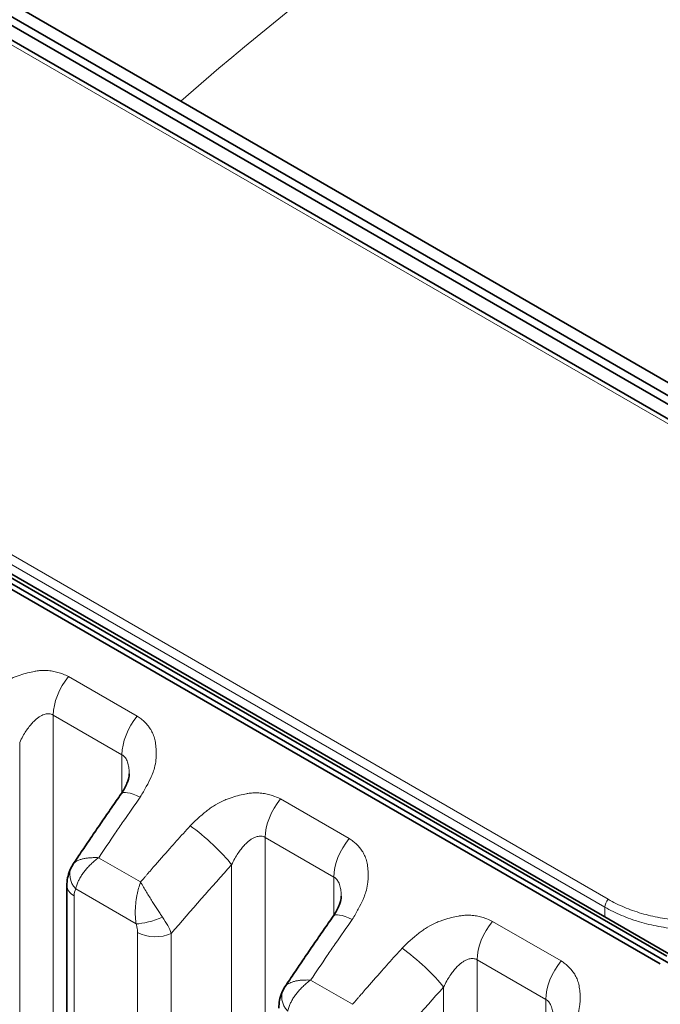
# Model space of a CAD drawing. Header units: millimetres. Extents: x 5 to 415, y 5 to 292.
# Tile 183 of 199: x 372 to 376, y 251 to 257. Entities that reach past the tile are written whole.
import ezdxf

# ---------------------------------------------------------------- set-up
doc = ezdxf.new("R2010")
doc.units = ezdxf.units.MM
doc.layers.add('Sichtbar (ISO)', color=7, linetype='Continuous', lineweight=35)
doc.layers.add('Sichtbar schmal (ISO)', color=7, linetype='Continuous', lineweight=18)

msp = doc.modelspace()

# ---------------------------------------------------------------- linework, layer by layer
at = {"layer": 'Sichtbar (ISO)'}
for p, q in [((373.15050233, 256.37192613), (368.51895358, 259.04595205)), ((378.18077796, 253.33563778), (368.45805972, 258.94905177)), ((368.49383585, 258.98110311), (378.21655403, 253.36768916)), ((368.41234904, 258.88755071), (377.67544788, 253.5394981)), ((376.07851686, 251.21920761), (366.35579865, 256.83262159)), ((366.40745007, 256.82621296), (376.13016828, 251.21279898)), ((366.36743897, 256.79061827), (376.09015715, 251.17720431)), ((378.24167168, 253.43253814), (373.15050233, 256.37192613)), ((370.94847965, 254.1127253), (376.03964844, 251.17333763)), ((372.83926128, 252.31987532), (372.83926128, 252.31987482)), ((372.50021352, 251.77289464), (372.50021244, 251.77289303)), ((372.46368646, 251.64447496), (372.46368646, 243.90482257)), ((374.1166322, 251.58238488), (374.1166322, 251.58238437)), ((373.77758444, 251.03540419), (373.77758336, 251.03540258))]:
    msp.add_line(p, q, dxfattribs=at)
for points, knots in [([(391.17686999, 249.23971956), (386.01031567, 252.22261198), (380.84376135, 255.2055044), (370.51065272, 261.17128924), (365.3440984, 264.15418165), (360.17756917, 267.13708788)], [0.0000081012, 0.0000081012, 0.0000081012, 0.0000081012, 4.3839604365, 4.3839604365, 8.7679127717, 8.7679127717, 8.7679127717, 8.7679127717]), ([(372.79067815, 252.19803564), (372.80562008, 252.21944313), (372.81769725, 252.24165392), (372.82934931, 252.27063083), (372.83219037, 252.27916675), (372.83797352, 252.30074778), (372.83926127, 252.31247757), (372.83926128, 252.31987482)], [0, 0, 0, 0, 0.017002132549, 0.017002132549, 0.024501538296, 0.024501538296, 0.037731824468, 0.037731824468, 0.037731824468, 0.037731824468]), ([(372.50021372, 251.77289457), (372.51936128, 251.80152745), (372.53855299, 251.83010353), (372.57702375, 251.88714061), (372.59630279, 251.91560161), (372.63494725, 251.97240709), (372.65431266, 252.00075157), (372.69312889, 252.05732257), (372.7125797, 252.08554909), (372.75156574, 252.14188274), (372.77110098, 252.16998986), (372.79067793, 252.19803657)], [5.717025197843, 5.717025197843, 5.717025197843, 5.717025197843, 5.724219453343, 5.724219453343, 5.731413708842, 5.731413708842, 5.738607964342, 5.738607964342, 5.745802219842, 5.745802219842, 5.752996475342, 5.752996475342, 5.752996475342, 5.752996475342]), ([(372.46368646, 251.64447495), (372.46368646, 251.67591442), (372.46907699, 251.7077078), (372.48442842, 251.74508832), (372.48837926, 251.75321052), (372.49286234, 251.76103837)], [0, 0, 0, 0, 0.019874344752, 0.019874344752, 0.025545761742, 0.025545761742, 0.025545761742, 0.025545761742]), ([(374.06804907, 251.46054519), (374.08299101, 251.48195268), (374.09506818, 251.50416348), (374.10672024, 251.53314038), (374.1095613, 251.5416763), (374.11534444, 251.56325733), (374.1166322, 251.57498712), (374.1166322, 251.58238437)], [0, 0, 0, 0, 0.017002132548, 0.017002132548, 0.024501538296, 0.024501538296, 0.037731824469, 0.037731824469, 0.037731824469, 0.037731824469]), ([(373.77758465, 251.03540412), (373.79673221, 251.06403701), (373.81592392, 251.09261308), (373.85439467, 251.14965016), (373.87367372, 251.17811116), (373.91231817, 251.23491664), (373.93168359, 251.26326112), (373.97049981, 251.31983212), (373.98995062, 251.34805864), (374.02893666, 251.40439229), (374.0484719, 251.43249941), (374.06804886, 251.46054612)], [5.717025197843, 5.717025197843, 5.717025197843, 5.717025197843, 5.724219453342, 5.724219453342, 5.731413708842, 5.731413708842, 5.738607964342, 5.738607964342, 5.745802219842, 5.745802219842, 5.752996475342, 5.752996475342, 5.752996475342, 5.752996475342]), ([(373.74105738, 250.9069845), (373.74105738, 250.93842397), (373.74644792, 250.97021735), (373.76179934, 251.00759787), (373.76575018, 251.01572007), (373.77023326, 251.02354792)], [0, 0, 0, 0, 0.019874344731, 0.019874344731, 0.025545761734, 0.025545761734, 0.025545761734, 0.025545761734])]:
    msp.add_open_spline(points, degree=3, knots=knots, dxfattribs=at)
for points in [[(372.49286364, 251.76104064), (372.49517977, 251.76508453), (372.49763463, 251.76903825), (372.50021244, 251.77289303)], [(373.77023456, 251.02355019), (373.77255069, 251.02759409), (373.77500555, 251.0315478), (373.77758336, 251.03540258)]]:
    msp.add_open_spline(points, degree=3, dxfattribs=at)
at = {"layer": 'Sichtbar schmal (ISO)'}
for p, q in [((377.64095454, 253.53004144), (368.37786087, 258.87809106)), ((366.46216722, 256.9111804), (375.72526605, 251.56312779)), ((375.70590423, 251.5155373), (366.4428054, 256.8635899)), ((372.88687456, 252.66601534), (372.47315109, 252.90487869)), ((372.38160383, 252.67319091), (372.38160385, 244.10641795)), ((372.79532729, 252.43432762), (372.38160383, 252.67319091)), ((372.17911836, 252.50859468), (372.1791195, 244.2818355)), ((372.79532729, 252.43432762), (372.79532729, 252.20485303)), ((372.99325542, 252.36359603), (372.99326098, 252.36359282)), ((373.37651056, 252.14232358), (373.37652739, 252.14231386)), ((374.16424548, 251.92852489), (373.75052201, 252.16738825)), ((373.65897474, 251.93570047), (373.65897464, 243.3689008)), ((374.07269822, 251.69683717), (373.65897474, 251.93570047)), ((372.90773178, 251.66752368), (372.65503053, 251.81346146)), ((373.45648928, 251.77110424), (373.45649042, 243.54429646)), ((374.07269822, 251.69683717), (374.07269822, 251.46736258)), ((372.50762048, 251.58323769), (372.50762047, 243.84358531)), ((372.51695945, 251.62525086), (372.8807231, 251.41522792)), ((374.27062634, 251.62610559), (374.2706319, 251.62610238)), ((375.70590423, 251.45774795), (375.70590423, 251.5155373)), ((374.65388148, 251.40483313), (374.65389832, 251.40482341)), ((375.44161641, 251.19103444), (375.02789294, 251.4298978)), ((372.89005891, 243.62277492), (372.8900593, 251.36243654)), ((373.0925423, 243.61767025), (373.09254259, 251.35733176)), ((374.93634566, 251.19821002), (374.93634546, 242.63139471)), ((374.93634566, 251.19821002), (375.35006914, 250.95934672)), ((374.18510271, 250.93003324), (373.93240145, 251.07597101)), ((374.7338602, 251.03361379), (374.7338614, 242.80675429)), ((375.35006914, 250.95934672), (375.35006915, 250.72987214))]:
    msp.add_line(p, q, dxfattribs=at)
for centre, major_axis, ratio, start_param, end_param in [((373.62242694, 250.96495128), (-6.00841298, -7.65783373), 0.4171769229, 3.9332753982, 4.293110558), ((372.55838052, 252.77525288), (-0.125, -0.21650635), 0.5773502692, 4.4300756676, 5.4977866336), ((372.97210399, 252.53638952), (0.125, 0.21650635), 0.5773502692, 1.288483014, 2.3561936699), ((372.99567714, 252.05494455), (-0.2049992, 0.14309202), 0.2476387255, 5.3299306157, 6.2831853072), ((377.72533369, 245.05132112), (6.46431637, 13.34343299), 0.5248289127, 1.2756014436, 1.2880780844), ((373.83575144, 252.03776243), (-0.125, -0.21650635), 0.5773502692, 4.4300756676, 5.4977866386), ((377.72527788, 245.05134816), (6.46431493, 13.34343002), 0.5248289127, 1.2880780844, 1.2940074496), ((373.29579113, 251.88167316), (0.18568232, -0.16739796), 0.1608181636, 0.6863492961, 2.2121574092), ((377.72522366, 245.05137443), (6.46431353, 13.34342712), 0.5248289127, 1.2940074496, 1.3063735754), ((374.24947491, 251.79889908), (0.125, 0.21650635), 0.5773502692, 1.288483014, 2.3561936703), ((378.94920991, 244.34533434), (-8.40315173, -12.2128644), 0.6254768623, 4.5173166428, 4.527598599), ((372.62300252, 251.68644934), (-0.13010374, 0.07465259), 0.7737862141, 0.0006087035, 1.148197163), ((379.10258623, 244.23980264), (8.26158775, 12.00711998), 0.6254768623, 1.363195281, 1.4014172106), ((378.94925052, 244.3453064), (8.40315009, 12.21286202), 0.6254768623, 1.3904848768, 1.3916922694), ((378.94921923, 244.34532793), (-8.40315135, -12.21286386), 0.6254768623, 4.527598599, 4.5303262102), ((372.61368646, 251.64447496), (-0.15, 0), 0.5773502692, 0, 0.7853985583), ((372.63474149, 251.47966073), (-0.10333061, 0.16116269), 0.4594392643, 0.2360609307, 0.6200433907), ((375.74125957, 251.53594971), (0.025, 0.04330127), 0.5773502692, 1.2547801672, 2.3561944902), ((374.27304806, 251.3174541), (-0.2049992, 0.14309202), 0.2476387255, 5.3299306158, 6.2831853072), ((372.98676605, 251.47652994), (0.14179994, 0.04891598), 0.2605784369, 3.7824568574, 5.0055762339), ((372.92232729, 251.4623383), (-0.16858973, 0.19294905), 0.3461200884, 3.8707833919, 4.383755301), ((379.00270461, 244.31383068), (6.46431637, 13.34343298), 0.5248289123, 1.2756014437, 1.2880780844), ((375.11312237, 251.30027199), (-0.125, -0.21650635), 0.5773502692, 4.4300756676, 5.4977866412), ((372.99612503, 251.42367395), (0.15, 0), 0.5773502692, 3.9269936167, 5.4105167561), ((379.00264879, 244.31385772), (6.46431494, 13.34343002), 0.5248289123, 1.2880780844, 1.2940074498), ((374.57316205, 251.14418272), (0.18568232, -0.16739796), 0.1608181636, 0.6863492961, 2.2121574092), ((379.00259458, 244.31388398), (6.46431353, 13.34342712), 0.5248289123, 1.2940074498, 1.3063735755), ((375.52684584, 251.06140863), (0.125, 0.21650635), 0.5773502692, 1.288483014, 2.3561936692), ((380.22658082, 243.60784391), (-8.40315173, -12.2128644), 0.6254768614, 4.517316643, 4.5275985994), ((373.90037344, 250.9489589), (-0.13010374, 0.07465259), 0.7737862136, 0.0006087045, 1.1481971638), ((380.22659014, 243.6078375), (-8.40315135, -12.21286386), 0.6254768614, 4.5275985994, 4.5303262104), ((380.37995714, 243.5023122), (8.26158775, 12.00711997), 0.6254768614, 1.3631952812, 1.401417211), ((380.22662143, 243.60781596), (8.40315009, 12.21286202), 0.6254768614, 1.3904848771, 1.3916922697)]:
    msp.add_ellipse(centre, major_axis=major_axis, ratio=ratio, start_param=start_param, end_param=end_param, dxfattribs=at)
for points, knots in [([(377.67105594, 253.51193336), (377.67683327, 253.50831427), (377.69798181, 253.4947664), (377.73319165, 253.4701139), (377.77506558, 253.43686612), (377.8141619, 253.40160157), (377.85036532, 253.3644154), (377.88357998, 253.32538656), (377.9137193, 253.28459501), (377.94070258, 253.24212172), (377.96445446, 253.19805116), (377.98490615, 253.15246981), (378.00199582, 253.10546529), (378.01566834, 253.05712643), (378.02587493, 253.00754415), (378.03257312, 252.9568126), (378.03572741, 252.9050286), (378.03530933, 252.85228904), (378.03129662, 252.79869128), (378.0236735, 252.74433892), (378.0124323, 252.6893422), (377.99757375, 252.63381442), (377.97910658, 252.57787219), (377.95704868, 252.52163758), (377.931428, 252.46523804), (377.90228153, 252.40880397), (377.86965705, 252.35247201), (377.83361589, 252.29638745), (377.79423212, 252.24070082), (377.75159198, 252.18556642), (377.70579652, 252.13114511), (377.65696535, 252.0776065), (377.60523765, 252.02512728), (377.55077001, 251.97388681), (377.49373339, 251.92406326), (377.43431199, 251.87583237), (377.37270545, 251.82936864), (377.30913005, 251.78484475), (377.24381573, 251.74242787), (377.17700079, 251.70227541), (377.10892947, 251.66453349), (377.03985529, 251.62933847), (376.97003927, 251.59681463), (376.89974106, 251.56706917), (376.82920976, 251.54018928), (376.75868149, 251.51624321), (376.68838224, 251.4952828), (376.6185274, 251.47734434), (376.54931922, 251.46244886), (376.48094451, 251.45060308), (376.41357297, 251.44180086), (376.34735617, 251.4360252), (376.2824291, 251.43325059), (376.21891438, 251.43344517), (376.15692548, 251.4365718), (376.09656093, 251.44258936), (376.03789769, 251.45145643), (375.98100107, 251.46313429), (375.92595723, 251.47758089), (375.87277065, 251.49477599), (375.82146881, 251.51471004), (375.77212841, 251.53736704), (375.74062922, 251.55425789), (375.72526605, 251.56312779)], [0, 0, 0, 0, 0.0058174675, 0.0215164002, 0.0372396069, 0.0529817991, 0.0687433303, 0.0845288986, 0.100345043, 0.116197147, 0.1320900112, 0.1480288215, 0.1640190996, 0.1800667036, 0.1961776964, 0.2123576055, 0.2286112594, 0.2449443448, 0.2613644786, 0.277878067, 0.2944871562, 0.31119557, 0.328009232, 0.3449293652, 0.3619570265, 0.3790953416, 0.3963447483, 0.4137024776, 0.431165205, 0.4487296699, 0.466390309, 0.4841379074, 0.5019602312, 0.5198431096, 0.5377717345, 0.5557310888, 0.5737045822, 0.5916725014, 0.6096137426, 0.6275079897, 0.6453354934, 0.6630759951, 0.6807065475, 0.6982055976, 0.7155569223, 0.7327471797, 0.7497649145, 0.7666009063, 0.783248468, 0.7997039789, 0.815967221, 0.8320413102, 0.8479330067, 0.8636513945, 0.8792059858, 0.8946077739, 0.909874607, 0.9250307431, 0.9400957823, 0.9550708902, 0.970047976, 0.9850344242, 1, 1, 1, 1]), ([(372.47315109, 252.90487869), (372.46237209, 252.91052326), (372.45138014, 252.91551633), (372.44028159, 252.91985153), (372.4297543, 252.9239636), (372.41913, 252.92748357), (372.40848918, 252.93043539), (372.39815052, 252.93330339), (372.38779619, 252.93563461), (372.37751402, 252.93745875), (372.3659578, 252.93950892), (372.35446878, 252.9408003), (372.34274686, 252.94142777), (372.33110469, 252.94205096), (372.31922692, 252.94201734), (372.30677353, 252.94122872), (372.29702141, 252.94061115), (372.28691493, 252.93952634), (372.27630048, 252.93785165), (372.27358668, 252.93742348), (372.27083846, 252.93696826), (372.26806144, 252.93648512), (372.25461545, 252.93414581), (372.24049219, 252.93112958), (372.22632459, 252.92751057), (372.21112115, 252.92362697), (372.19587329, 252.91905055), (372.18129389, 252.91419063), (372.17316467, 252.91148083), (372.16524205, 252.90868842), (372.15763105, 252.90591507), (372.14900289, 252.90277108), (372.1408356, 252.89951937), (372.13289215, 252.89609765), (372.11575371, 252.8887151), (372.0996104, 252.88059867), (372.08241726, 252.87027446), (372.07376875, 252.86508117), (372.06486423, 252.85931432), (372.05552636, 252.8527004), (372.04798338, 252.84735777), (372.04009519, 252.84150027), (372.03193836, 252.83517036), (372.01591182, 252.82273336), (371.99886154, 252.80847567), (371.98119198, 252.79268388), (371.96433137, 252.77761505), (371.94689873, 252.76115505), (371.9290129, 252.74336736)], [0, 0, 0, 0, 0.0696834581, 0.0696834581, 0.0696834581, 0.1357802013, 0.1357802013, 0.1357802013, 0.2, 0.2, 0.2, 0.2721771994, 0.2721771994, 0.2721771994, 0.3438633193, 0.3438633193, 0.3438633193, 0.4, 0.4, 0.4, 0.4143524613, 0.4143524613, 0.4143524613, 0.4838453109, 0.4838453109, 0.4838453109, 0.5584189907, 0.5584189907, 0.5584189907, 0.6, 0.6, 0.6, 0.6471380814, 0.6471380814, 0.6471380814, 0.7488411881, 0.7488411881, 0.7488411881, 0.8, 0.8, 0.8, 0.841325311, 0.841325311, 0.841325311, 0.9225212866, 0.9225212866, 0.9225212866, 1, 1, 1, 1]), ([(372.17911874, 252.50859443), (372.1850053, 252.52125377), (372.1970597, 252.54488277), (372.21633174, 252.57654663), (372.2354873, 252.6031727), (372.25417792, 252.6251428), (372.27208466, 252.64279348), (372.28894342, 252.65649358), (372.3046169, 252.66669508), (372.31913952, 252.67389339), (372.33268533, 252.67852298), (372.34546818, 252.68086072), (372.35779263, 252.68100233), (372.37000039, 252.67874661), (372.37775622, 252.67541224), (372.38160383, 252.67319092)], [0.0000038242, 0.0000038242, 0.0000038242, 0.0000038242, 0.11501556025, 0.22023128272, 0.31702701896, 0.40631380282, 0.48850401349, 0.56383288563, 0.63287436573, 0.69672357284, 0.75695147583, 0.81530023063, 0.87314538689, 0.93356802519, 1, 1, 1, 1]), ([(372.90596921, 252.17931957), (372.9194004, 252.20113428), (372.93151036, 252.2220017), (372.9421973, 252.2417558), (372.95345587, 252.26256651), (372.96312974, 252.2821428), (372.97101525, 252.29994502), (372.97393067, 252.30652684), (372.97660238, 252.31286405), (372.979021, 252.31892135), (372.98412722, 252.33170962), (372.98792716, 252.34333946), (372.99092388, 252.35441104), (372.99557889, 252.37160928), (372.99837111, 252.38746904), (372.9999803, 252.40446513), (373.00041282, 252.40903342), (373.00075123, 252.41368404), (373.00098687, 252.41846242), (373.00147472, 252.4283552), (373.00179533, 252.43879598), (373.00172918, 252.44943896), (373.00164596, 252.46282979), (373.00093533, 252.47653618), (372.99943572, 252.48985149), (372.9980308, 252.50232605), (372.99593461, 252.51445204), (372.99333225, 252.52571015), (372.99064781, 252.53732333), (372.98714471, 252.54797313), (372.98301928, 252.55790723), (372.97891836, 252.56778231), (372.97420264, 252.57695373), (372.96892017, 252.58564896), (372.96449594, 252.59293147), (372.95967122, 252.59988093), (372.95439943, 252.60659969), (372.95357122, 252.60765521), (372.95273365, 252.60870535), (372.95188659, 252.60974997), (372.94593459, 252.61709017), (372.93951592, 252.62415927), (372.93260445, 252.63090689), (372.92590836, 252.63744422), (372.91874942, 252.64368), (372.91111162, 252.64956146), (372.90350858, 252.65541615), (372.89543065, 252.66091994), (372.88687456, 252.66601534)], [0, 0, 0, 0, 0.0818671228, 0.0818671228, 0.0818671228, 0.1681132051, 0.1681132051, 0.1681132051, 0.2, 0.2, 0.2, 0.2673198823, 0.2673198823, 0.2673198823, 0.3718924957, 0.3718924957, 0.3718924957, 0.4, 0.4, 0.4, 0.4581915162, 0.4581915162, 0.4581915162, 0.5314071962, 0.5314071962, 0.5314071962, 0.6, 0.6, 0.6, 0.6707561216, 0.6707561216, 0.6707561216, 0.7410917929, 0.7410917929, 0.7410917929, 0.8, 0.8, 0.8, 0.8092545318, 0.8092545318, 0.8092545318, 0.8742829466, 0.8742829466, 0.8742829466, 0.9372848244, 0.9372848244, 0.9372848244, 1, 1, 1, 1]), ([(372.79532729, 252.43432764), (372.79853671, 252.43247463), (372.80462817, 252.4281309), (372.81282091, 252.4197106), (372.82005955, 252.409387), (372.82636892, 252.39695345), (372.83167344, 252.38215448), (372.83581794, 252.36468532), (372.83856722, 252.34421847), (372.83924635, 252.32871114), (372.83926128, 252.32024162), (372.83926128, 252.31987532)], [0, 0, 0, 0, 0.05541657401, 0.11012063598, 0.16573006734, 0.22336512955, 0.28408898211, 0.34891891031, 0.41891078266, 0.49506722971, 0.49850582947, 0.49850582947, 0.49850582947, 0.49850582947]), ([(373.75052201, 252.16738825), (373.73974301, 252.17303282), (373.72875106, 252.17802588), (373.71765251, 252.18236109), (373.70712522, 252.18647315), (373.69650093, 252.18999313), (373.6858601, 252.19294494), (373.67552144, 252.19581294), (373.66516712, 252.19814416), (373.65488494, 252.1999683), (373.64332872, 252.20201848), (373.6318397, 252.20330985), (373.62011778, 252.20393732), (373.60847561, 252.20456051), (373.59659785, 252.20452689), (373.58414446, 252.20373827), (373.57439234, 252.2031207), (373.56428585, 252.20203589), (373.5536714, 252.2003612), (373.55095761, 252.19993303), (373.54820938, 252.19947782), (373.54543236, 252.19899467), (373.53198637, 252.19665536), (373.51786312, 252.19363914), (373.50369551, 252.19002013), (373.48849207, 252.18613652), (373.47324421, 252.1815601), (373.45866481, 252.17670019), (373.45053559, 252.17399038), (373.44261297, 252.17119797), (373.43500198, 252.16842462), (373.42637381, 252.16528063), (373.41820652, 252.16202892), (373.41026308, 252.1586072), (373.39312463, 252.15122465), (373.37698132, 252.14310822), (373.35978818, 252.13278402), (373.35113967, 252.12759072), (373.34223515, 252.12182387), (373.33289729, 252.11520995), (373.3253543, 252.10986733), (373.31746611, 252.10400982), (373.30930928, 252.09767991), (373.29328274, 252.08524291), (373.27623246, 252.07098522), (373.25856291, 252.05519343), (373.24170229, 252.04012461), (373.22426966, 252.0236646), (373.20638382, 252.00587691)], [0, 0, 0, 0, 0.0696834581, 0.0696834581, 0.0696834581, 0.1357802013, 0.1357802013, 0.1357802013, 0.2, 0.2, 0.2, 0.2721771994, 0.2721771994, 0.2721771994, 0.3438633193, 0.3438633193, 0.3438633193, 0.4, 0.4, 0.4, 0.4143524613, 0.4143524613, 0.4143524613, 0.4838453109, 0.4838453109, 0.4838453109, 0.5584189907, 0.5584189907, 0.5584189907, 0.6, 0.6, 0.6, 0.6471380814, 0.6471380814, 0.6471380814, 0.7488411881, 0.7488411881, 0.7488411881, 0.8, 0.8, 0.8, 0.841325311, 0.841325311, 0.841325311, 0.9225212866, 0.9225212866, 0.9225212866, 1, 1, 1, 1]), ([(373.20638382, 252.00587691), (373.19276016, 251.99076441), (373.17902297, 251.97546513), (373.16539541, 251.96026305), (373.15173275, 251.94502182), (373.13817998, 251.92987869), (373.12463134, 251.91467924), (373.11108271, 251.8994798), (373.09753834, 251.88422387), (373.0840533, 251.86894952)], [0.00085647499, 0.00085647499, 0.00085647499, 0.00085647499, 0.33333333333, 0.33333333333, 0.33333333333, 0.66666666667, 0.66666666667, 0.66666666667, 1, 1, 1, 1]), ([(375.70590423, 251.5155373), (375.72164811, 251.50636502), (375.73796803, 251.49755792), (375.75483805, 251.48915074), (375.77137406, 251.48091002), (375.78843855, 251.47305361), (375.80600495, 251.46560575), (375.82324623, 251.45829574), (375.84097097, 251.45137931), (375.85914813, 251.44487324), (375.86608787, 251.44238933), (375.87309352, 251.4399652), (375.8801632, 251.43760145), (375.89132736, 251.4338687), (375.90264597, 251.43029237), (375.9141382, 251.4268742), (375.93266641, 251.4213633), (375.95164568, 251.41626244), (375.97116156, 251.41159327), (375.99025611, 251.4070249), (376.00986455, 251.40286981), (376.03007121, 251.39916564), (376.04949398, 251.39560517), (376.06946962, 251.39246139), (376.09007466, 251.38978328), (376.11058788, 251.3871171), (376.13175225, 251.38487873), (376.15324655, 251.38313721), (376.1744239, 251.38142137), (376.19592093, 251.3801877), (376.21740917, 251.37944298), (376.23946214, 251.37867868), (376.26150527, 251.37842928), (376.28316991, 251.37864069), (376.29996013, 251.37880452), (376.31652264, 251.37924379), (376.33268385, 251.37991062), (376.33865013, 251.3801568), (376.34456089, 251.38043763), (376.35042313, 251.38075107), (376.3739044, 251.38200655), (376.39660498, 251.38377728), (376.41899489, 251.38599721), (376.4423896, 251.38831676), (376.46544615, 251.39112699), (376.4887229, 251.39446003), (376.51027613, 251.39754628), (376.53201897, 251.40108202), (376.55439972, 251.40516924), (376.55608337, 251.40547671), (376.55777051, 251.40578718), (376.55946112, 251.40610069), (376.58270305, 251.41041071), (376.60660093, 251.41529454), (376.63107383, 251.42081206), (376.65466626, 251.42613108), (376.67879298, 251.43203904), (376.70337448, 251.43858016), (376.72722539, 251.44492687), (376.75150436, 251.45186965), (376.77613339, 251.45943988), (376.78371537, 251.46177035), (376.79133047, 251.46416022), (376.79897636, 251.46661023), (376.81556981, 251.47192735), (376.83232307, 251.47752675), (376.84911755, 251.48337817), (376.87347985, 251.49186633), (376.89792811, 251.50088689), (376.92210999, 251.51030472), (376.94675888, 251.51990443), (376.97113048, 251.5299166), (376.99487055, 251.54014907), (377.01554228, 251.54905901), (377.03573535, 251.55813496), (377.05523118, 251.56722445), (377.05923201, 251.56908975), (377.06320324, 251.57095592), (377.0671469, 251.57282338), (377.09189794, 251.58454385), (377.11556557, 251.59630862), (377.1386402, 251.60826848), (377.16258204, 251.62067781), (377.18588631, 251.63329773), (377.20906415, 251.64637649), (377.23026283, 251.65833847), (377.25135584, 251.67068544), (377.27269886, 251.68365843), (377.27452028, 251.68476556), (377.27634341, 251.68587719), (377.27816815, 251.68699332), (377.30050873, 251.70065822), (377.32308933, 251.71499742), (377.34571485, 251.72994524), (377.36764735, 251.7444352), (377.38962186, 251.75949692), (377.41146853, 251.77505277), (377.43288323, 251.79030105), (377.45417493, 251.80602397), (377.475194, 251.82213301), (377.47898798, 251.82504072), (377.48277311, 251.82796098), (377.48654855, 251.83089321), (377.50344526, 251.84401616), (377.52015391, 251.85738091), (377.53666697, 251.87100309), (377.55662116, 251.88746397), (377.57628989, 251.90430073), (377.59565553, 251.92154163), (377.61471656, 251.93851134), (377.63348402, 251.95587257), (377.65193584, 251.97365289), (377.66334796, 251.98464971), (377.67463924, 251.99580685), (377.68580321, 252.00713095)], [0, 0, 0, 0, 0.0335727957, 0.0335727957, 0.0335727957, 0.0664808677, 0.0664808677, 0.0664808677, 0.0987798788, 0.0987798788, 0.0987798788, 0.1111111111, 0.1111111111, 0.1111111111, 0.1305841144, 0.1305841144, 0.1305841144, 0.1619792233, 0.1619792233, 0.1619792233, 0.1926965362, 0.1926965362, 0.1926965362, 0.2222222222, 0.2222222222, 0.2222222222, 0.2516163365, 0.2516163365, 0.2516163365, 0.2805770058, 0.2805770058, 0.2805770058, 0.310298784, 0.310298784, 0.310298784, 0.3333333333, 0.3333333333, 0.3333333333, 0.3418370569, 0.3418370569, 0.3418370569, 0.3758988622, 0.3758988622, 0.3758988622, 0.4114892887, 0.4114892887, 0.4114892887, 0.4444444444, 0.4444444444, 0.4444444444, 0.4469235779, 0.4469235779, 0.4469235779, 0.4810058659, 0.4810058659, 0.4810058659, 0.5138619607, 0.5138619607, 0.5138619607, 0.5457415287, 0.5457415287, 0.5457415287, 0.5555555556, 0.5555555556, 0.5555555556, 0.5768544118, 0.5768544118, 0.5768544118, 0.6077508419, 0.6077508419, 0.6077508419, 0.6392439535, 0.6392439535, 0.6392439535, 0.6666666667, 0.6666666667, 0.6666666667, 0.6722942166, 0.6722942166, 0.6722942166, 0.7076135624, 0.7076135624, 0.7076135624, 0.7442602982, 0.7442602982, 0.7442602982, 0.7777777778, 0.7777777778, 0.7777777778, 0.780638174, 0.780638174, 0.780638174, 0.8156584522, 0.8156584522, 0.8156584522, 0.8496060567, 0.8496060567, 0.8496060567, 0.8828824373, 0.8828824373, 0.8828824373, 0.8888888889, 0.8888888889, 0.8888888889, 0.9157702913, 0.9157702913, 0.9157702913, 0.9482534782, 0.9482534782, 0.9482534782, 0.9802257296, 0.9802257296, 0.9802257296, 1, 1, 1, 1]), ([(373.45648966, 251.77110399), (373.46237622, 251.78376332), (373.47443062, 251.80739232), (373.49370266, 251.83905618), (373.51285822, 251.86568225), (373.53154884, 251.88765235), (373.54945558, 251.90530303), (373.56631434, 251.91900313), (373.58198783, 251.92920463), (373.59651045, 251.93640294), (373.61005625, 251.94103254), (373.62283911, 251.94337028), (373.63516356, 251.94351188), (373.64737131, 251.94125616), (373.65512714, 251.93792179), (373.65897474, 251.93570048)], [0.0000038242, 0.0000038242, 0.0000038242, 0.0000038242, 0.11501556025, 0.22023128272, 0.31702701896, 0.40631380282, 0.48850401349, 0.56383288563, 0.63287436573, 0.69672357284, 0.75695147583, 0.81530023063, 0.87314538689, 0.93356802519, 0.99999996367, 0.99999996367, 0.99999996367, 0.99999996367]), ([(374.18334013, 251.44182912), (374.19677132, 251.46364383), (374.20888128, 251.48451125), (374.21956822, 251.50426535), (374.23082679, 251.52507607), (374.24050067, 251.54465235), (374.24838618, 251.56245457), (374.2513016, 251.56903639), (374.2539733, 251.57537361), (374.25639192, 251.58143091), (374.26149814, 251.59421917), (374.26529809, 251.60584901), (374.26829481, 251.61692059), (374.27294982, 251.63411884), (374.27574203, 251.64997859), (374.27735122, 251.66697469), (374.27778375, 251.67154298), (374.27812216, 251.67619359), (374.2783578, 251.68097197), (374.27884564, 251.69086475), (374.27916625, 251.70130553), (374.27910011, 251.71194851), (374.27901689, 251.72533935), (374.27830626, 251.73904574), (374.27680665, 251.75236104), (374.27540172, 251.7648356), (374.27330553, 251.77696159), (374.27070317, 251.7882197), (374.26801873, 251.79983288), (374.26451564, 251.81048268), (374.2603902, 251.82041678), (374.25628929, 251.83029186), (374.25157357, 251.83946328), (374.24629109, 251.84815851), (374.24186686, 251.85544103), (374.23704215, 251.86239048), (374.23177035, 251.86910924), (374.23094215, 251.87016477), (374.23010457, 251.8712149), (374.22925751, 251.87225952), (374.22330552, 251.87959972), (374.21688684, 251.88666882), (374.20997537, 251.89341644), (374.20327929, 251.89995377), (374.19612034, 251.90618955), (374.18848254, 251.91207101), (374.1808795, 251.9179257), (374.17280157, 251.9234295), (374.16424548, 251.92852489)], [0, 0, 0, 0, 0.0818671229, 0.0818671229, 0.0818671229, 0.1681132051, 0.1681132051, 0.1681132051, 0.2, 0.2, 0.2, 0.2673198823, 0.2673198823, 0.2673198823, 0.3718924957, 0.3718924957, 0.3718924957, 0.4, 0.4, 0.4, 0.4581915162, 0.4581915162, 0.4581915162, 0.5314071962, 0.5314071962, 0.5314071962, 0.6, 0.6, 0.6, 0.6707561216, 0.6707561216, 0.6707561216, 0.7410917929, 0.7410917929, 0.7410917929, 0.8, 0.8, 0.8, 0.8092545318, 0.8092545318, 0.8092545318, 0.8742829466, 0.8742829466, 0.8742829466, 0.9372848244, 0.9372848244, 0.9372848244, 1, 1, 1, 1]), ([(372.65503883, 251.81347028), (372.65496822, 251.81349318), (372.64577983, 251.81392682), (372.6283493, 251.81425885), (372.60398676, 251.81327541), (372.58178741, 251.81091332), (372.56161921, 251.8071953), (372.54377207, 251.80218956), (372.52842966, 251.79598778), (372.51545754, 251.78853445), (372.50620956, 251.7807373), (372.50176223, 251.77521033), (372.50021352, 251.77289464)], [0, 0, 0, 0, 0.00050940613, 0.11739335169, 0.22840776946, 0.33848679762, 0.44821388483, 0.5567717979, 0.66291802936, 0.76804910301, 0.87833572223, 0.95303469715, 0.95303469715, 0.95303469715, 0.95303469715]), ([(372.51695945, 251.62525086), (372.51855488, 251.63298109), (372.52072581, 251.64088056), (372.52342004, 251.64886717), (372.52588546, 251.65617555), (372.52878985, 251.66355598), (372.53210738, 251.67092271), (372.53508564, 251.67753606), (372.53839696, 251.68413737), (372.54201773, 251.69064419), (372.54628069, 251.69830511), (372.55096596, 251.70583192), (372.55605066, 251.71328937), (372.560906, 251.72041043), (372.56612667, 251.7274687), (372.57173307, 251.73450301), (372.57686737, 251.74094499), (372.58232593, 251.74736699), (372.58814429, 251.75377962), (372.59474363, 251.761053), (372.60180096, 251.7683159), (372.60928976, 251.775471), (372.61610813, 251.78198554), (372.62328397, 251.78841018), (372.63077682, 251.79466671), (372.63853003, 251.80114063), (372.64662231, 251.80743359), (372.65503883, 251.81347028)], [0, 0, 0, 0, 0.1218067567, 0.1218067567, 0.1218067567, 0.2332696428, 0.2332696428, 0.2332696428, 0.3333333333, 0.3333333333, 0.3333333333, 0.4511449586, 0.4511449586, 0.4511449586, 0.56364229, 0.56364229, 0.56364229, 0.6666666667, 0.6666666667, 0.6666666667, 0.7835196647, 0.7835196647, 0.7835196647, 0.8899114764, 0.8899114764, 0.8899114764, 1, 1, 1, 1]), ([(372.94121787, 251.70627738), (372.94318037, 251.7085315), (372.94513523, 251.71077938), (372.94709697, 251.71303744), (372.94905872, 251.7152955), (372.95102735, 251.71756373), (372.95296127, 251.71979152), (372.95477417, 251.7218799), (372.95655659, 251.72393273), (372.95807194, 251.72567987)], [0, 0, 0, 0, 0.33333333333, 0.33333333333, 0.33333333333, 0.66666666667, 0.66666666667, 0.66666666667, 0.97914169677, 0.97914169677, 0.97914169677, 0.97914169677]), ([(372.9077309, 251.66752431), (372.90334976, 251.65500439), (372.89931779, 251.642187), (372.89577016, 251.62929052), (372.89239216, 251.61701068), (372.88945308, 251.60466443), (372.88697767, 251.59250653), (372.88623001, 251.58883442), (372.88552431, 251.58517925), (372.88486038, 251.58154719), (372.88339505, 251.573531), (372.88212889, 251.56563346), (372.88104151, 251.55780166), (372.87953194, 251.54692901), (372.87836511, 251.53618306), (372.87749899, 251.52540116), (372.87678751, 251.51654429), (372.87627925, 251.5076616), (372.87596569, 251.49866737), (372.87592588, 251.49752557), (372.87588932, 251.49638206), (372.87585618, 251.49523706), (372.87558568, 251.48588985), (372.87554616, 251.47644535), (372.87581368, 251.46702077), (372.87606456, 251.45818264), (372.87658493, 251.44936236), (372.87740685, 251.4406457), (372.87821795, 251.43204379), (372.87932187, 251.42354297), (372.8807231, 251.41522792)], [0.00000004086, 0.00000004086, 0.00000004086, 0.00000004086, 0.14882420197, 0.14882420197, 0.14882420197, 0.29053246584, 0.29053246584, 0.29053246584, 0.33333333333, 0.33333333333, 0.33333333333, 0.42779752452, 0.42779752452, 0.42779752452, 0.55893926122, 0.55893926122, 0.55893926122, 0.66666666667, 0.66666666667, 0.66666666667, 0.6803425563, 0.6803425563, 0.6803425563, 0.79198581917, 0.79198581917, 0.79198581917, 0.89668199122, 0.89668199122, 0.89668199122, 1, 1, 1, 1]), ([(372.92958551, 251.69290436), (372.92750866, 251.69049149), (372.92513559, 251.68773753), (372.92275224, 251.68499029), (372.92023507, 251.68208879), (372.91770638, 251.67919485), (372.91519934, 251.67628652), (372.91269239, 251.67337829), (372.91020709, 251.67045567), (372.90773117, 251.66752463)], [0.01772211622, 0.01772211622, 0.01772211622, 0.01772211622, 0.33333333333, 0.33333333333, 0.33333333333, 0.66666666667, 0.66666666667, 0.66666666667, 0.99998805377, 0.99998805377, 0.99998805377, 0.99998805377]), ([(373.03994968, 251.4552939), (373.03494117, 251.46260281), (373.02483038, 251.47752577), (373.00936815, 251.50084155), (372.99351116, 251.52525415), (372.9770554, 251.55112949), (372.95997916, 251.57858684), (372.94236332, 251.60761703), (372.92445257, 251.63798247), (372.91323641, 251.6576683), (372.90773358, 251.66752394)], [0.00000064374, 0.00000064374, 0.00000064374, 0.00000064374, 0.10546038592, 0.21059619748, 0.31992278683, 0.43515728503, 0.5587940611, 0.69284824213, 0.83925888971, 1, 1, 1, 1]), ([(374.07269822, 251.6968372), (374.07590764, 251.69498418), (374.08199909, 251.69064045), (374.09019184, 251.68222015), (374.09743048, 251.67189656), (374.10373984, 251.65946301), (374.10904436, 251.64466404), (374.11318886, 251.62719487), (374.11593814, 251.60672802), (374.11661727, 251.59122069), (374.1166322, 251.58275117), (374.1166322, 251.58238488)], [0, 0, 0, 0, 0.05541657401, 0.11012063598, 0.16573006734, 0.22336512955, 0.28408898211, 0.34891891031, 0.41891078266, 0.49506722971, 0.49850582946, 0.49850582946, 0.49850582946, 0.49850582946]), ([(375.02789294, 251.4298978), (375.01711393, 251.43554237), (375.00612199, 251.44053544), (374.99502344, 251.44487064), (374.98449614, 251.4489827), (374.97387185, 251.45250268), (374.96323102, 251.4554545), (374.95289236, 251.45832249), (374.94253804, 251.46065371), (374.93225587, 251.46247786), (374.92069964, 251.46452803), (374.90921062, 251.46581941), (374.8974887, 251.46644687), (374.88584654, 251.46707007), (374.87396877, 251.46703645), (374.86151538, 251.46624782), (374.85176326, 251.46563026), (374.84165678, 251.46454545), (374.83104233, 251.46287076), (374.82832853, 251.46244259), (374.82558031, 251.46198737), (374.82280329, 251.46150423), (374.8093573, 251.45916491), (374.79523404, 251.45614869), (374.78106644, 251.45252968), (374.76586299, 251.44864607), (374.75061514, 251.44406965), (374.73603574, 251.43920974), (374.72790652, 251.43649994), (374.7199839, 251.43370752), (374.7123729, 251.43093418), (374.70374474, 251.42779019), (374.69557745, 251.42453848), (374.687634, 251.42111676), (374.67049556, 251.4137342), (374.65435224, 251.40561777), (374.63715911, 251.39529357), (374.6285106, 251.39010028), (374.61960607, 251.38433342), (374.61026821, 251.3777195), (374.60272523, 251.37237688), (374.59483704, 251.36651937), (374.58668021, 251.36018946), (374.57065367, 251.34775246), (374.55360339, 251.33349478), (374.53593383, 251.31770298), (374.51907321, 251.30263416), (374.50164058, 251.28617415), (374.48375474, 251.26838646)], [0, 0, 0, 0, 0.0696834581, 0.0696834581, 0.0696834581, 0.1357802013, 0.1357802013, 0.1357802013, 0.2, 0.2, 0.2, 0.2721771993, 0.2721771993, 0.2721771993, 0.3438633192, 0.3438633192, 0.3438633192, 0.4, 0.4, 0.4, 0.4143524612, 0.4143524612, 0.4143524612, 0.4838453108, 0.4838453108, 0.4838453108, 0.5584189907, 0.5584189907, 0.5584189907, 0.6, 0.6, 0.6, 0.6471380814, 0.6471380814, 0.6471380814, 0.748841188, 0.748841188, 0.748841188, 0.8, 0.8, 0.8, 0.841325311, 0.841325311, 0.841325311, 0.9225212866, 0.9225212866, 0.9225212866, 1, 1, 1, 1]), ([(374.48375474, 251.26838646), (374.47013108, 251.25327397), (374.4563939, 251.23797468), (374.44276633, 251.22277261), (374.42910367, 251.20753137), (374.4155509, 251.19238824), (374.40200227, 251.1771888), (374.38845363, 251.16198935), (374.37490926, 251.14673343), (374.36142422, 251.13145908)], [0.00085647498, 0.00085647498, 0.00085647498, 0.00085647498, 0.33333333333, 0.33333333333, 0.33333333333, 0.66666666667, 0.66666666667, 0.66666666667, 1, 1, 1, 1]), ([(374.73386058, 251.03361354), (374.73974715, 251.04627287), (374.75180154, 251.06990187), (374.77107358, 251.10156574), (374.79022915, 251.1281918), (374.80891977, 251.1501619), (374.82682651, 251.16781259), (374.84368527, 251.18151269), (374.85935875, 251.19171419), (374.87388137, 251.1989125), (374.88742717, 251.20354209), (374.90021003, 251.20587983), (374.91253448, 251.20602143), (374.92474223, 251.20376572), (374.93249806, 251.20043135), (374.93634566, 251.19821003)], [0.00000382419, 0.00000382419, 0.00000382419, 0.00000382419, 0.11501556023, 0.2202312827, 0.31702701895, 0.40631380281, 0.48850401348, 0.56383288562, 0.63287436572, 0.69672357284, 0.75695147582, 0.81530023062, 0.87314538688, 0.93356802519, 0.99999993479, 0.99999993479, 0.99999993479, 0.99999993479]), ([(375.46071106, 250.70433867), (375.47414225, 250.72615338), (375.48625221, 250.74702081), (375.49693915, 250.7667749), (375.50819772, 250.78758562), (375.51787159, 250.8071619), (375.5257571, 250.82496413), (375.52867252, 250.83154594), (375.53134423, 250.83788316), (375.53376284, 250.84394046), (375.53886907, 250.85672872), (375.54266901, 250.86835857), (375.54566573, 250.87943015), (375.55032074, 250.89662839), (375.55311296, 250.91248814), (375.55472215, 250.92948424), (375.55515467, 250.93405253), (375.55549308, 250.93870315), (375.55572872, 250.94348153), (375.55621657, 250.9533743), (375.55653717, 250.96381508), (375.55647103, 250.97445806), (375.55638781, 250.9878489), (375.55567718, 251.00155529), (375.55417757, 251.01487059), (375.55277265, 251.02734516), (375.55067646, 251.03947114), (375.54807409, 251.05072926), (375.54538966, 251.06234243), (375.54188656, 251.07299223), (375.53776113, 251.08292634), (375.53366021, 251.09280141), (375.52894449, 251.10197284), (375.52366202, 251.11066807), (375.51923779, 251.11795058), (375.51441307, 251.12490003), (375.50914128, 251.1316188), (375.50831307, 251.13267432), (375.5074755, 251.13372446), (375.50662844, 251.13476908), (375.50067644, 251.14210927), (375.49425777, 251.14917838), (375.48734629, 251.15592599), (375.48065021, 251.16246333), (375.47349127, 251.16869911), (375.46585347, 251.17458056), (375.45825043, 251.18043526), (375.4501725, 251.18593905), (375.44161641, 251.19103444)], [0, 0, 0, 0, 0.0818671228, 0.0818671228, 0.0818671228, 0.1681132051, 0.1681132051, 0.1681132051, 0.2, 0.2, 0.2, 0.2673198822, 0.2673198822, 0.2673198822, 0.3718924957, 0.3718924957, 0.3718924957, 0.4, 0.4, 0.4, 0.4581915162, 0.4581915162, 0.4581915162, 0.5314071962, 0.5314071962, 0.5314071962, 0.6, 0.6, 0.6, 0.6707561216, 0.6707561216, 0.6707561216, 0.7410917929, 0.7410917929, 0.7410917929, 0.8, 0.8, 0.8, 0.8092545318, 0.8092545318, 0.8092545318, 0.8742829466, 0.8742829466, 0.8742829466, 0.9372848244, 0.9372848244, 0.9372848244, 1, 1, 1, 1]), ([(373.93240975, 251.07597983), (373.93233915, 251.07600273), (373.92315076, 251.07643637), (373.90572023, 251.0767684), (373.88135769, 251.07578497), (373.85915833, 251.07342287), (373.83899013, 251.06970486), (373.82114299, 251.06469911), (373.80580058, 251.05849733), (373.79282847, 251.051044), (373.78358048, 251.04324685), (373.77913316, 251.03771988), (373.77758444, 251.03540419)], [0, 0, 0, 0, 0.00050940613, 0.11739335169, 0.22840776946, 0.33848679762, 0.44821388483, 0.5567717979, 0.66291802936, 0.76804910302, 0.87833572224, 0.95303469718, 0.95303469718, 0.95303469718, 0.95303469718]), ([(373.79433037, 250.88776041), (373.7959258, 250.89549064), (373.79809674, 250.90339012), (373.80079096, 250.91137672), (373.80325639, 250.9186851), (373.80616077, 250.92606553), (373.80947831, 250.93343227), (373.81245656, 250.94004561), (373.81576789, 250.94664692), (373.81938865, 250.95315375), (373.82365162, 250.96081466), (373.82833689, 250.96834148), (373.83342159, 250.97579892), (373.83827693, 250.98291998), (373.84349759, 250.98997826), (373.84910399, 250.99701257), (373.8542383, 251.00345455), (373.85969685, 251.00987655), (373.86551521, 251.01628917), (373.87211455, 251.02356255), (373.87917188, 251.03082545), (373.88666068, 251.03798055), (373.89347905, 251.0444951), (373.90065489, 251.05091973), (373.90814775, 251.05717626), (373.91590095, 251.06365018), (373.92399324, 251.06994314), (373.93240975, 251.07597983)], [0, 0, 0, 0, 0.1218067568, 0.1218067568, 0.1218067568, 0.2332696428, 0.2332696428, 0.2332696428, 0.3333333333, 0.3333333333, 0.3333333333, 0.4511449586, 0.4511449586, 0.4511449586, 0.56364229, 0.56364229, 0.56364229, 0.6666666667, 0.6666666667, 0.6666666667, 0.7835196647, 0.7835196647, 0.7835196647, 0.8899114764, 0.8899114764, 0.8899114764, 1, 1, 1, 1]), ([(374.20695643, 250.95541392), (374.20487959, 250.95300104), (374.20250651, 250.95024709), (374.20012317, 250.94749985), (374.19760599, 250.94459835), (374.1950773, 250.9417044), (374.19257026, 250.93879607), (374.19006332, 250.93588784), (374.18757801, 250.93296522), (374.1851021, 250.93003418)], [0.01772211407, 0.01772211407, 0.01772211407, 0.01772211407, 0.33333333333, 0.33333333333, 0.33333333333, 0.66666666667, 0.66666666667, 0.66666666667, 0.99998805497, 0.99998805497, 0.99998805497, 0.99998805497]), ([(374.2185888, 250.96878693), (374.2205513, 250.97104105), (374.22250616, 250.97328894), (374.2244679, 250.975547), (374.22642964, 250.97780506), (374.22839827, 250.98007328), (374.23033219, 250.98230107), (374.23214509, 250.98438946), (374.23392751, 250.98644228), (374.23544286, 250.98818943)], [0, 0, 0, 0, 0.33333333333, 0.33333333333, 0.33333333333, 0.66666666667, 0.66666666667, 0.66666666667, 0.97914170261, 0.97914170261, 0.97914170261, 0.97914170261]), ([(375.35006914, 250.95934675), (375.35327856, 250.95749373), (375.35937002, 250.95315), (375.36756276, 250.94472971), (375.3748014, 250.93440611), (375.38111076, 250.92197256), (375.38641529, 250.90717359), (375.39055979, 250.88970442), (375.39330906, 250.86923757), (375.3939882, 250.85373025), (375.39400313, 250.84526072), (375.39400313, 250.84489443)], [0, 0, 0, 0, 0.05541657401, 0.11012063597, 0.16573006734, 0.22336512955, 0.28408898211, 0.34891891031, 0.41891078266, 0.49506722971, 0.49850582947, 0.49850582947, 0.49850582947, 0.49850582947])]:
    msp.add_open_spline(points, degree=3, knots=knots, dxfattribs=at)
msp.add_open_spline([(372.8900593, 251.36243654), (372.89015754, 251.36764654), (372.88959346, 251.37850773), (372.8861657, 251.39645721), (372.8827576, 251.40886142), (372.8807231, 251.41522792)], degree=3, dxfattribs=at)

doc.saveas('drawing.dxf')
